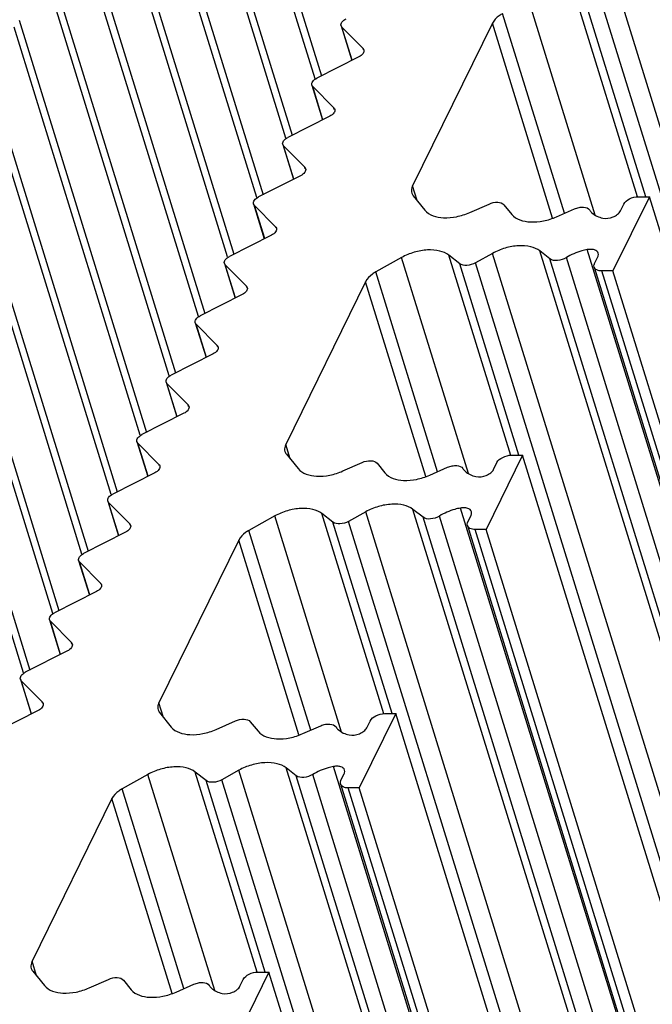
# Model space of a CAD drawing. Header units: millimetres. Extents: x 0 to 594, y 0 to 420.
# Tile 77 of 104: x 332 to 344, y 125 to 144. Entities that reach past the tile are written whole.
import ezdxf

# ---------------------------------------------------------------- set-up
doc = ezdxf.new("R2010")
doc.units = ezdxf.units.MM
doc.header["$LTSCALE"] = 32.67
doc.layers.get('0').update_dxf_attribs({"linetype": 'CONTINUOUS'})

msp = doc.modelspace()

# ---------------------------------------------------------------- linework, layer by layer
at = {"color": 7, "linetype": 'CONTINUOUS'}
for p, q in [((335.17583, 150.67114), (337.57493, 142.90763)), ((334.62675, 149.55225), (337.02589, 141.78864)), ((334.07768, 148.43335), (336.47681, 140.66974)), ((333.5286, 147.31445), (335.92774, 139.55084)), ((332.97952, 146.19555), (335.37866, 138.43194)), ((332.43045, 145.07665), (334.82959, 137.31305)), ((331.88137, 143.95776), (334.28051, 136.19415)), ((340.79563, 143.89755), (339.29254, 140.83456)), ((337.94602, 143.85147), (338.14792, 143.19812)), ((337.96194, 143.82549), (338.35954, 143.42428)), ((338.28189, 143.26605), (337.49052, 142.86483)), ((331.3323, 142.83886), (333.73143, 135.07525)), ((337.39695, 142.73257), (337.59887, 142.07913)), ((337.41287, 142.7066), (337.81054, 142.30531)), ((337.73289, 142.14708), (336.94137, 141.74579)), ((330.78315, 141.71982), (333.18226, 133.9563)), ((336.8478, 141.61353), (337.0497, 140.96018)), ((336.86372, 141.58755), (337.26132, 141.18634)), ((337.18367, 141.02811), (336.39229, 140.62689)), ((330.23408, 140.60092), (332.63318, 132.8374)), ((339.3047, 140.65036), (339.52362, 140.37869)), ((343.75245, 140.63176), (343.0661, 139.23314)), ((343.54521, 140.63176), (343.75245, 140.63176)), ((365.53842, 70.13234), (343.75245, 140.63176)), ((336.29873, 140.49463), (336.50062, 139.84129)), ((336.31464, 140.46866), (336.71225, 140.06744)), ((340.36899, 140.33357), (340.73236, 140.49459)), ((341.01415, 140.47955), (341.15923, 140.29952)), ((342.0046, 140.2544), (342.34047, 140.40323)), ((343.20641, 140.36367), (343.26934, 140.4919)), ((336.6346, 139.90921), (335.84322, 139.50799)), ((329.685, 139.48202), (332.08411, 131.71851)), ((339.08566, 139.48622), (338.6001, 139.21454)), ((340.18064, 139.37031), (339.97531, 139.53134)), ((340.79897, 139.56539), (340.47719, 139.38535)), ((341.87841, 139.46167), (341.68862, 139.61051)), ((342.72026, 139.373), (342.78319, 139.50124)), ((335.74965, 139.37573), (335.95155, 138.72239)), ((335.76557, 139.34976), (336.16317, 138.94855)), ((342.71253, 139.30657), (364.4985, 68.80715)), ((343.0661, 139.23314), (342.85887, 139.23314)), ((364.85207, 68.73372), (343.0661, 139.23314)), ((338.40715, 139.03034), (336.90406, 135.96736)), ((336.08552, 138.79031), (335.29414, 138.3891)), ((335.20058, 138.25683), (335.40247, 137.60349)), ((335.21649, 138.23086), (335.6141, 137.82965)), ((335.53645, 137.67141), (334.74507, 137.2702)), ((334.6515, 137.13794), (334.8534, 136.48459)), ((334.66742, 137.11196), (335.06502, 136.71075)), ((334.98737, 136.55251), (334.19599, 136.1513)), ((334.10242, 136.01904), (334.30432, 135.36569)), ((334.11834, 135.99307), (334.51595, 135.59185)), ((336.91622, 135.78316), (337.13514, 135.51148)), ((341.36397, 135.76456), (340.67763, 134.36594)), ((341.15673, 135.76456), (341.36397, 135.76456)), ((363.14994, 65.26514), (341.36397, 135.76456)), ((337.98052, 135.46636), (338.34388, 135.62739)), ((338.62567, 135.61235), (338.77075, 135.43231)), ((340.81793, 135.49646), (340.88086, 135.6247)), ((334.4383, 135.43362), (333.64692, 135.0324)), ((339.61612, 135.38719), (339.95199, 135.53603)), ((333.55335, 134.90014), (333.75525, 134.2468)), ((333.56927, 134.87417), (333.96687, 134.47295)), ((337.79216, 134.50311), (337.58684, 134.66413)), ((338.41049, 134.69818), (338.08872, 134.51815)), ((339.48994, 134.59446), (339.30015, 134.7433)), ((340.33178, 134.5058), (340.39471, 134.63403)), ((336.69718, 134.61901), (336.21162, 134.34734)), ((340.32405, 134.43937), (362.11002, 63.93994)), ((333.88922, 134.31472), (333.09784, 133.9135)), ((340.67763, 134.36594), (340.47039, 134.36594)), ((362.4636, 63.86651), (340.67763, 134.36594)), ((336.01868, 134.16313), (334.51558, 131.10015)), ((333.00427, 133.78124), (333.20617, 133.1279)), ((333.02019, 133.75527), (333.4178, 133.35406)), ((333.34015, 133.19582), (332.54877, 132.79461)), ((332.4552, 132.66234), (332.6571, 132.009)), ((332.47112, 132.63637), (332.86872, 132.23516)), ((332.79107, 132.07692), (331.99969, 131.67571)), ((331.90612, 131.54345), (332.10802, 130.8901)), ((331.92204, 131.51747), (332.31965, 131.11626)), ((332.24199, 130.95802), (331.45062, 130.55681)), ((334.52774, 130.91595), (334.74666, 130.64428)), ((335.59204, 130.59916), (335.9554, 130.76018)), ((336.23719, 130.74514), (336.38227, 130.5651)), ((338.97549, 130.89735), (338.28915, 129.49873)), ((338.42945, 130.62925), (338.49238, 130.75749)), ((338.76825, 130.89735), (338.97549, 130.89735)), ((360.76146, 60.39793), (338.97549, 130.89735)), ((337.22764, 130.51998), (337.56351, 130.66882)), ((336.02201, 129.83098), (335.70024, 129.65094)), ((337.10146, 129.72726), (336.91167, 129.8761)), ((334.3087, 129.75181), (333.82314, 129.48013)), ((335.40369, 129.6359), (335.19836, 129.79693)), ((337.94331, 129.63859), (338.00624, 129.76683)), ((337.93558, 129.57216), (359.72154, 59.07274)), ((338.28915, 129.49873), (338.08191, 129.49873)), ((360.07512, 58.99931), (338.28915, 129.49873)), ((333.6302, 129.29593), (332.12711, 126.23295)), ((332.13927, 126.04874), (332.35818, 125.77707)), ((336.58702, 126.03015), (335.90067, 124.63152)), ((336.37978, 126.03015), (336.58702, 126.03015)), ((358.37298, 55.53072), (336.58702, 126.03015)), ((333.20356, 125.73195), (333.56692, 125.89297)), ((333.84871, 125.87793), (333.99379, 125.6979)), ((334.83917, 125.65278), (335.17503, 125.80162)), ((336.04097, 125.76205), (336.1039, 125.89028))]:
    msp.add_line(p, q, dxfattribs=at)
at = {"color": 9, "linetype": 'CONTINUOUS'}
for p, q in [((337.45693, 142.85445), (335.08226, 150.53888)), ((336.90788, 141.73544), (334.53318, 149.41998)), ((336.35881, 140.61654), (333.98411, 148.30109)), ((335.80973, 139.49765), (333.43503, 147.18219)), ((335.26066, 138.37875), (332.88596, 146.06329)), ((334.71158, 137.25985), (332.33688, 144.94439)), ((342.73182, 140.28355), (341.47414, 144.35342)), ((343.52933, 140.62686), (342.36379, 144.39854)), ((364.97341, 73.93317), (343.18745, 144.4326)), ((342.15124, 140.31938), (340.98858, 144.08175)), ((343.68338, 140.63176), (342.56912, 144.23752)), ((364.65164, 73.75314), (342.86567, 144.25256)), ((341.9287, 140.23094), (340.79563, 143.89755)), ((334.16251, 136.14095), (331.7878, 143.82549)), ((338.15474, 143.20158), (337.96194, 143.82549)), ((338.36826, 143.39608), (338.35954, 143.42428)), ((333.61343, 135.02205), (331.23873, 142.7066)), ((337.6057, 142.08259), (337.41287, 142.7066)), ((337.81925, 142.27711), (337.81054, 142.30531)), ((333.06425, 133.90312), (330.68958, 141.58755)), ((337.05652, 140.96364), (336.86372, 141.58755)), ((337.27004, 141.15814), (337.26132, 141.18634)), ((339.3773, 140.56026), (339.29254, 140.83456)), ((332.51518, 132.78423), (330.14051, 140.46866)), ((336.50745, 139.84475), (336.31464, 140.46866)), ((336.72096, 140.03924), (336.71225, 140.06744)), ((364.36858, 69.13587), (342.58261, 139.63529)), ((340.34334, 135.41635), (339.08566, 139.48622)), ((341.14085, 135.75965), (339.97532, 139.53134)), ((362.58494, 69.06597), (340.79897, 139.56539)), ((363.47459, 69.11109), (341.68863, 139.61051)), ((363.66438, 68.96225), (341.87841, 139.46167)), ((363.97478, 68.98547), (342.18881, 139.48489)), ((331.9661, 131.66533), (329.59143, 139.34976)), ((335.95837, 138.72585), (335.76557, 139.34976)), ((341.2949, 135.76456), (340.18064, 139.37031)), ((362.26316, 68.88593), (340.47719, 139.38535)), ((339.76276, 135.45217), (338.6001, 139.21454)), ((364.64484, 68.73372), (342.85887, 139.23314)), ((336.17189, 138.92034), (336.16317, 138.94855)), ((339.54022, 135.36374), (338.40715, 139.03034)), ((335.4093, 137.60695), (335.21649, 138.23086)), ((335.62281, 137.80145), (335.6141, 137.82965)), ((334.86022, 136.48805), (334.66742, 137.11196)), ((335.07374, 136.68255), (335.06502, 136.71075)), ((334.31115, 135.36915), (334.11834, 135.99307)), ((336.98883, 135.69305), (336.90406, 135.96736)), ((334.52466, 135.56365), (334.51595, 135.59185)), ((333.76207, 134.25026), (333.56927, 134.87417)), ((338.75238, 130.89244), (337.58684, 134.66413)), ((360.19646, 64.19876), (338.41049, 134.69818)), ((361.08612, 64.24388), (339.30015, 134.7433)), ((361.9801, 64.26866), (340.19413, 134.76808)), ((333.97559, 134.44475), (333.96687, 134.47295)), ((337.95487, 130.54914), (336.69718, 134.61901)), ((338.90643, 130.89735), (337.79216, 134.50311)), ((359.87468, 64.01873), (338.08872, 134.51815)), ((361.2759, 64.09504), (339.48994, 134.59446)), ((361.5863, 64.11827), (339.80033, 134.61769)), ((337.37428, 130.58497), (336.21162, 134.34734)), ((362.25636, 63.86651), (340.47039, 134.36594)), ((337.15174, 130.49653), (336.01868, 134.16313)), ((333.213, 133.13136), (333.02019, 133.75527)), ((333.42651, 133.32585), (333.4178, 133.35406)), ((332.66392, 132.01246), (332.47112, 132.63637)), ((332.87744, 132.20696), (332.86872, 132.23516)), ((332.11484, 130.89356), (331.92204, 131.51747)), ((332.32836, 131.08806), (332.31965, 131.11626)), ((334.60035, 130.82585), (334.51558, 131.10015)), ((357.80798, 59.33156), (336.02201, 129.83098)), ((358.69764, 59.37667), (336.91167, 129.8761)), ((359.59162, 59.40145), (337.80565, 129.90088)), ((335.56639, 125.68193), (334.3087, 129.75181)), ((336.3639, 126.02524), (335.19836, 129.79692)), ((336.51795, 126.03015), (335.40369, 129.6359)), ((357.48621, 59.15152), (335.70024, 129.65094)), ((358.88743, 59.22784), (337.10146, 129.72726)), ((359.19782, 59.25106), (337.41186, 129.75048)), ((334.98581, 125.71776), (333.82315, 129.48013)), ((359.86788, 58.99931), (338.08191, 129.49873)), ((334.76326, 125.62932), (333.6302, 129.29593)), ((332.21187, 125.95864), (332.1271, 126.23295))]:
    msp.add_line(p, q, dxfattribs=at)
at = {"color": 7, "linetype": 'CONTINUOUS'}
for points, knots in [([(340.98858, 144.08175), (340.96662, 144.06946), (340.89126, 144.02171), (340.82401, 143.95537), (340.79563, 143.89755)], [0, 0, 0, 0, 0.28095209, 1, 1, 1, 1]), ([(337.94611, 143.8515), (337.9391, 143.87414), (337.96086, 143.93664), (338.00988, 143.96866), (338.03959, 143.98373)], [0, 0, 0, 0, 0.4157477, 1, 1, 1, 1]), ([(338.37538, 143.39828), (338.38239, 143.37563), (338.36062, 143.31313), (338.31161, 143.28111), (338.28189, 143.26605)], [0, 0, 0, 0, 0.4157477, 1, 1, 1, 1]), ([(337.39703, 142.7326), (337.39002, 142.75525), (337.41179, 142.81774), (337.4608, 142.84977), (337.49052, 142.86483)], [0, 0, 0, 0, 0.4157477, 1, 1, 1, 1]), ([(337.82637, 142.27931), (337.83338, 142.25666), (337.81162, 142.19417), (337.76261, 142.16214), (337.73289, 142.14708)], [0, 0, 0, 0, 0.4157477, 1, 1, 1, 1]), ([(336.84789, 141.61356), (336.84088, 141.6362), (336.86264, 141.6987), (336.91165, 141.73073), (336.94137, 141.74579)], [0, 0, 0, 0, 0.4157477, 1, 1, 1, 1]), ([(337.27716, 141.16034), (337.28416, 141.13769), (337.2624, 141.0752), (337.21339, 141.04317), (337.18367, 141.02811)], [0, 0, 0, 0, 0.4157477, 1, 1, 1, 1]), ([(339.29254, 140.83456), (339.28708, 140.82345), (339.26994, 140.78175), (339.26738, 140.73303), (339.27708, 140.7017)], [0, 0, 0, 0, 0.27406003, 1, 1, 1, 1]), ([(336.29881, 140.49466), (336.2918, 140.51731), (336.31357, 140.5798), (336.36258, 140.61183), (336.39229, 140.62689)], [0, 0, 0, 0, 0.4157477, 1, 1, 1, 1]), ([(343.26934, 140.4919), (343.29098, 140.53599), (343.38257, 140.60515), (343.48801, 140.63176), (343.54521, 140.63176)], [0, 0, 0, 0, 0.4619649, 1, 1, 1, 1]), ([(339.52362, 140.37869), (339.6027, 140.28055), (339.83601, 140.21991), (340.12546, 140.2477), (340.28987, 140.2985), (340.36899, 140.33357)], [0, 0, 0, 0, 0.4268455, 0.70688009, 1, 1, 1, 1]), ([(340.73236, 140.49459), (340.7836, 140.5173), (340.87967, 140.5403), (340.98779, 140.51226), (341.01415, 140.47955)], [0, 0, 0, 0, 0.57156399, 1, 1, 1, 1]), ([(342.34047, 140.40323), (342.3681, 140.41548), (342.42559, 140.43277), (342.52466, 140.44126), (342.60565, 140.41614), (342.62807, 140.38001)], [0, 0, 0, 0, 0.29805012, 0.58074626, 1, 1, 1, 1]), ([(342.62807, 140.38001), (342.63945, 140.36168), (342.7027, 140.28569), (342.79994, 140.24618), (342.87426, 140.22962)], [0, 0, 0, 0, 0.2207658, 1, 1, 1, 1]), ([(341.15923, 140.29952), (341.2383, 140.20138), (341.47161, 140.14074), (341.76106, 140.16853), (341.92547, 140.21933), (342.0046, 140.2544)], [0, 0, 0, 0, 0.42684585, 0.70688049, 1, 1, 1, 1]), ([(342.87426, 140.22962), (342.93771, 140.21548), (343.04218, 140.23247), (343.15163, 140.29338), (343.19438, 140.33916), (343.20641, 140.36367)], [0, 0, 0, 0, 0.51896423, 0.78207426, 1, 1, 1, 1]), ([(336.72808, 140.04144), (336.73509, 140.01879), (336.71333, 139.9563), (336.66431, 139.92427), (336.6346, 139.90921)], [0, 0, 0, 0, 0.4157477, 1, 1, 1, 1]), ([(339.97531, 139.53134), (339.92597, 139.57003), (339.79215, 139.62371), (339.56608, 139.63752), (339.3204, 139.59344), (339.16052, 139.5281), (339.08566, 139.48622)], [0, 0, 0, 0, 0.20211342, 0.44858399, 0.7234901, 1, 1, 1, 1]), ([(341.68862, 139.61051), (341.63928, 139.6492), (341.50546, 139.70288), (341.27939, 139.71669), (341.03371, 139.67261), (340.87383, 139.60728), (340.79897, 139.56539)], [0, 0, 0, 0, 0.20211327, 0.44858369, 0.72348986, 1, 1, 1, 1]), ([(342.58261, 139.63529), (342.54754, 139.62888), (342.4102, 139.59696), (342.27815, 139.54066), (342.18881, 139.48489)], [0, 0, 0, 0, 0.25291069, 1, 1, 1, 1]), ([(342.7908, 139.56763), (342.78163, 139.59815), (342.7288, 139.63415), (342.65266, 139.64299), (342.60638, 139.63964), (342.58261, 139.63529)], [0, 0, 0, 0, 0.41062638, 0.68853218, 1, 1, 1, 1]), ([(335.74974, 139.37576), (335.74273, 139.39841), (335.76449, 139.4609), (335.8135, 139.49293), (335.84322, 139.50799)], [0, 0, 0, 0, 0.4157477, 1, 1, 1, 1]), ([(342.18881, 139.48489), (342.13852, 139.4535), (342.03475, 139.41896), (341.9164, 139.43188), (341.87841, 139.46167)], [0, 0, 0, 0, 0.55115231, 1, 1, 1, 1]), ([(342.78319, 139.50124), (342.78589, 139.50674), (342.79436, 139.52762), (342.79554, 139.55189), (342.7908, 139.56763)], [0, 0, 0, 0, 0.27142892, 1, 1, 1, 1]), ([(340.47719, 139.38535), (340.42774, 139.35768), (340.32832, 139.32749), (340.21661, 139.34211), (340.18064, 139.37031)], [0, 0, 0, 0, 0.55351447, 1, 1, 1, 1]), ([(342.71255, 139.30658), (342.70777, 139.3223), (342.70906, 139.34661), (342.71755, 139.36749), (342.72026, 139.373)], [0, 0, 0, 0, 0.72780144, 1, 1, 1, 1]), ([(342.85887, 139.23314), (342.82604, 139.23314), (342.76743, 139.23984), (342.71965, 139.28322), (342.71255, 139.30658)], [0, 0, 0, 0, 0.573494, 1, 1, 1, 1]), ([(338.6001, 139.21454), (338.57814, 139.20225), (338.50278, 139.1545), (338.43553, 139.08816), (338.40715, 139.03034)], [0, 0, 0, 0, 0.28095209, 1, 1, 1, 1]), ([(336.17901, 138.92254), (336.18601, 138.8999), (336.16425, 138.8374), (336.11524, 138.80538), (336.08552, 138.79031)], [0, 0, 0, 0, 0.4157477, 1, 1, 1, 1]), ([(335.20066, 138.25686), (335.19365, 138.27951), (335.21541, 138.34201), (335.26443, 138.37403), (335.29414, 138.3891)], [0, 0, 0, 0, 0.4157477, 1, 1, 1, 1]), ([(335.62993, 137.80365), (335.63694, 137.781), (335.61518, 137.7185), (335.56616, 137.68648), (335.53645, 137.67141)], [0, 0, 0, 0, 0.4157477, 1, 1, 1, 1]), ([(334.65158, 137.13796), (334.64458, 137.16061), (334.66634, 137.22311), (334.71535, 137.25513), (334.74507, 137.2702)], [0, 0, 0, 0, 0.4157477, 1, 1, 1, 1]), ([(335.08086, 136.68475), (335.08786, 136.6621), (335.0661, 136.5996), (335.01709, 136.56758), (334.98737, 136.55251)], [0, 0, 0, 0, 0.4157477, 1, 1, 1, 1]), ([(334.10251, 136.01907), (334.0955, 136.04171), (334.11726, 136.10421), (334.16628, 136.13624), (334.19599, 136.1513)], [0, 0, 0, 0, 0.4157477, 1, 1, 1, 1]), ([(336.90406, 135.96736), (336.89861, 135.95624), (336.88146, 135.91454), (336.8789, 135.86582), (336.8886, 135.8345)], [0, 0, 0, 0, 0.27406003, 1, 1, 1, 1]), ([(340.88086, 135.6247), (340.9025, 135.66879), (340.99409, 135.73795), (341.09953, 135.76456), (341.15673, 135.76456)], [0, 0, 0, 0, 0.4619649, 1, 1, 1, 1]), ([(334.53178, 135.56585), (334.53879, 135.5432), (334.51703, 135.48071), (334.46801, 135.44868), (334.4383, 135.43362)], [0, 0, 0, 0, 0.4157477, 1, 1, 1, 1]), ([(338.34388, 135.62739), (338.39512, 135.65009), (338.49119, 135.67309), (338.59931, 135.64506), (338.62567, 135.61235)], [0, 0, 0, 0, 0.57156399, 1, 1, 1, 1]), ([(339.95199, 135.53603), (339.97963, 135.54828), (340.03711, 135.56557), (340.13619, 135.57405), (340.21717, 135.54894), (340.23959, 135.51281)], [0, 0, 0, 0, 0.29805012, 0.58074626, 1, 1, 1, 1]), ([(337.13514, 135.51148), (337.21422, 135.41335), (337.44753, 135.35271), (337.73698, 135.3805), (337.90139, 135.4313), (337.98052, 135.46636)], [0, 0, 0, 0, 0.4268455, 0.70688009, 1, 1, 1, 1]), ([(338.77075, 135.43231), (338.84983, 135.33417), (339.08314, 135.27354), (339.37259, 135.30133), (339.537, 135.35213), (339.61612, 135.38719)], [0, 0, 0, 0, 0.42684585, 0.70688049, 1, 1, 1, 1]), ([(340.23959, 135.51281), (340.25097, 135.49448), (340.31422, 135.41849), (340.41147, 135.37897), (340.48578, 135.36241)], [0, 0, 0, 0, 0.2207658, 1, 1, 1, 1]), ([(340.48578, 135.36241), (340.54923, 135.34827), (340.6537, 135.36526), (340.76315, 135.42618), (340.8059, 135.47195), (340.81793, 135.49646)], [0, 0, 0, 0, 0.51896423, 0.78207426, 1, 1, 1, 1]), ([(333.55343, 134.90017), (333.54643, 134.92282), (333.56819, 134.98531), (333.6172, 135.01734), (333.64692, 135.0324)], [0, 0, 0, 0, 0.4157477, 1, 1, 1, 1]), ([(339.30015, 134.7433), (339.25081, 134.782), (339.11698, 134.83567), (338.89091, 134.84948), (338.64523, 134.8054), (338.48535, 134.74007), (338.41049, 134.69818)], [0, 0, 0, 0, 0.20211327, 0.44858369, 0.72348986, 1, 1, 1, 1]), ([(337.58684, 134.66413), (337.5375, 134.70283), (337.40367, 134.7565), (337.1776, 134.77031), (336.93192, 134.72623), (336.77204, 134.6609), (336.69718, 134.61901)], [0, 0, 0, 0, 0.20211342, 0.44858399, 0.7234901, 1, 1, 1, 1]), ([(340.19413, 134.76808), (340.15906, 134.76167), (340.02173, 134.72976), (339.88967, 134.67345), (339.80033, 134.61769)], [0, 0, 0, 0, 0.25291069, 1, 1, 1, 1]), ([(340.40233, 134.70043), (340.39316, 134.73094), (340.34032, 134.76695), (340.26418, 134.77578), (340.2179, 134.77243), (340.19413, 134.76808)], [0, 0, 0, 0, 0.41062638, 0.68853218, 1, 1, 1, 1]), ([(340.39471, 134.63403), (340.39741, 134.63953), (340.40588, 134.66042), (340.40706, 134.68468), (340.40233, 134.70043)], [0, 0, 0, 0, 0.27142892, 1, 1, 1, 1]), ([(333.9827, 134.44695), (333.98971, 134.4243), (333.96795, 134.36181), (333.91894, 134.32978), (333.88922, 134.31472)], [0, 0, 0, 0, 0.4157477, 1, 1, 1, 1]), ([(338.08872, 134.51815), (338.03926, 134.49048), (337.93984, 134.46029), (337.82813, 134.4749), (337.79216, 134.50311)], [0, 0, 0, 0, 0.55351447, 1, 1, 1, 1]), ([(339.80033, 134.61769), (339.75005, 134.5863), (339.64627, 134.55176), (339.52792, 134.56467), (339.48994, 134.59446)], [0, 0, 0, 0, 0.55115231, 1, 1, 1, 1]), ([(340.32407, 134.43937), (340.31929, 134.45509), (340.32058, 134.4794), (340.32908, 134.50028), (340.33178, 134.5058)], [0, 0, 0, 0, 0.72780144, 1, 1, 1, 1]), ([(340.47039, 134.36594), (340.43756, 134.36594), (340.37895, 134.37264), (340.33117, 134.41601), (340.32407, 134.43937)], [0, 0, 0, 0, 0.573494, 1, 1, 1, 1]), ([(336.21162, 134.34734), (336.18966, 134.33505), (336.11431, 134.2873), (336.04705, 134.22096), (336.01868, 134.16313)], [0, 0, 0, 0, 0.28095209, 1, 1, 1, 1]), ([(333.00436, 133.78127), (332.99735, 133.80392), (333.01911, 133.86641), (333.06813, 133.89844), (333.09784, 133.9135)], [0, 0, 0, 0, 0.4157477, 1, 1, 1, 1]), ([(333.43363, 133.32805), (333.44064, 133.30541), (333.41887, 133.24291), (333.36986, 133.21089), (333.34015, 133.19582)], [0, 0, 0, 0, 0.4157477, 1, 1, 1, 1]), ([(332.45528, 132.66237), (332.44828, 132.68502), (332.47004, 132.74752), (332.51905, 132.77954), (332.54877, 132.79461)], [0, 0, 0, 0, 0.4157477, 1, 1, 1, 1]), ([(332.88455, 132.20916), (332.89156, 132.18651), (332.8698, 132.12401), (332.82079, 132.09199), (332.79107, 132.07692)], [0, 0, 0, 0, 0.4157477, 1, 1, 1, 1]), ([(331.90621, 131.54347), (331.8992, 131.56612), (331.92096, 131.62862), (331.96998, 131.66064), (331.99969, 131.67571)], [0, 0, 0, 0, 0.4157477, 1, 1, 1, 1]), ([(334.51558, 131.10015), (334.51013, 131.08904), (334.49298, 131.04734), (334.49043, 130.99862), (334.50012, 130.96729)], [0, 0, 0, 0, 0.27406003, 1, 1, 1, 1]), ([(332.33548, 131.09026), (332.34249, 131.06761), (332.32072, 131.00511), (332.27171, 130.97309), (332.24199, 130.95802)], [0, 0, 0, 0, 0.41574767, 1, 1, 1, 1]), ([(335.9554, 130.76018), (336.00664, 130.78289), (336.10271, 130.80588), (336.21083, 130.77785), (336.23719, 130.74514)], [0, 0, 0, 0, 0.57156399, 1, 1, 1, 1]), ([(338.49238, 130.75749), (338.51402, 130.80158), (338.60561, 130.87074), (338.71105, 130.89735), (338.76825, 130.89735)], [0, 0, 0, 0, 0.4619649, 1, 1, 1, 1]), ([(334.74666, 130.64428), (334.82574, 130.54614), (335.05905, 130.4855), (335.3485, 130.51329), (335.51291, 130.56409), (335.59204, 130.59916)], [0, 0, 0, 0, 0.4268455, 0.70688009, 1, 1, 1, 1]), ([(336.38227, 130.5651), (336.46135, 130.46697), (336.69466, 130.40633), (336.98411, 130.43412), (337.14852, 130.48492), (337.22764, 130.51998)], [0, 0, 0, 0, 0.42684585, 0.70688049, 1, 1, 1, 1]), ([(337.56351, 130.66882), (337.59115, 130.68107), (337.64864, 130.69836), (337.74771, 130.70684), (337.82869, 130.68173), (337.85112, 130.6456)], [0, 0, 0, 0, 0.29805012, 0.58074626, 1, 1, 1, 1]), ([(337.85112, 130.6456), (337.86249, 130.62727), (337.92575, 130.55128), (338.02299, 130.51177), (338.09731, 130.4952)], [0, 0, 0, 0, 0.2207658, 1, 1, 1, 1]), ([(338.09731, 130.4952), (338.16076, 130.48106), (338.26523, 130.49806), (338.37467, 130.55897), (338.41743, 130.60475), (338.42945, 130.62925)], [0, 0, 0, 0, 0.51896423, 0.78207426, 1, 1, 1, 1]), ([(335.19836, 129.79693), (335.14902, 129.83562), (335.01519, 129.88929), (334.78912, 129.9031), (334.54344, 129.85903), (334.38357, 129.79369), (334.3087, 129.75181)], [0, 0, 0, 0, 0.20211342, 0.44858399, 0.7234901, 1, 1, 1, 1]), ([(336.91167, 129.8761), (336.86233, 129.91479), (336.7285, 129.96847), (336.50243, 129.98228), (336.25675, 129.9382), (336.09687, 129.87286), (336.02201, 129.83098)], [0, 0, 0, 0, 0.20211327, 0.44858369, 0.72348986, 1, 1, 1, 1]), ([(337.80565, 129.90088), (337.77058, 129.89446), (337.63325, 129.86255), (337.50119, 129.80624), (337.41186, 129.75048)], [0, 0, 0, 0, 0.25291069, 1, 1, 1, 1]), ([(338.01385, 129.83322), (338.00468, 129.86374), (337.95184, 129.89974), (337.8757, 129.90858), (337.82942, 129.90522), (337.80565, 129.90088)], [0, 0, 0, 0, 0.41062638, 0.68853218, 1, 1, 1, 1]), ([(338.00624, 129.76683), (338.00893, 129.77233), (338.01741, 129.79321), (338.01858, 129.81748), (338.01385, 129.83322)], [0, 0, 0, 0, 0.27142892, 1, 1, 1, 1]), ([(335.70024, 129.65094), (335.65078, 129.62327), (335.55136, 129.59308), (335.43966, 129.60769), (335.40369, 129.6359)], [0, 0, 0, 0, 0.55351447, 1, 1, 1, 1]), ([(337.41186, 129.75048), (337.36157, 129.71909), (337.25779, 129.68455), (337.13945, 129.69747), (337.10146, 129.72726)], [0, 0, 0, 0, 0.55115231, 1, 1, 1, 1]), ([(337.93559, 129.57217), (337.93081, 129.58789), (337.9321, 129.6122), (337.9406, 129.63307), (337.94331, 129.63859)], [0, 0, 0, 0, 0.72780144, 1, 1, 1, 1]), ([(333.82314, 129.48013), (333.80118, 129.46784), (333.72583, 129.42009), (333.65857, 129.35375), (333.6302, 129.29593)], [0, 0, 0, 0, 0.28095209, 1, 1, 1, 1]), ([(338.08191, 129.49873), (338.04908, 129.49873), (337.99047, 129.50543), (337.94269, 129.5488), (337.93559, 129.57217)], [0, 0, 0, 0, 0.573494, 1, 1, 1, 1]), ([(332.12711, 126.23295), (332.12165, 126.22183), (332.10451, 126.18013), (332.10195, 126.13141), (332.11164, 126.10009)], [0, 0, 0, 0, 0.27406003, 1, 1, 1, 1]), ([(333.56692, 125.89297), (333.61816, 125.91568), (333.71424, 125.93868), (333.82235, 125.91065), (333.84871, 125.87793)], [0, 0, 0, 0, 0.57156399, 1, 1, 1, 1]), ([(336.1039, 125.89028), (336.12554, 125.93438), (336.21713, 126.00353), (336.32257, 126.03015), (336.37978, 126.03015)], [0, 0, 0, 0, 0.4619649, 1, 1, 1, 1]), ([(332.35818, 125.77707), (332.43726, 125.67894), (332.67057, 125.6183), (332.96002, 125.64609), (333.12443, 125.69689), (333.20356, 125.73195)], [0, 0, 0, 0, 0.4268455, 0.70688009, 1, 1, 1, 1]), ([(335.17503, 125.80162), (335.20267, 125.81386), (335.26016, 125.83116), (335.35923, 125.83964), (335.44022, 125.81452), (335.46264, 125.77839)], [0, 0, 0, 0, 0.29805012, 0.58074626, 1, 1, 1, 1]), ([(335.46264, 125.77839), (335.47401, 125.76006), (335.53727, 125.68408), (335.63451, 125.64456), (335.70883, 125.628)], [0, 0, 0, 0, 0.2207658, 1, 1, 1, 1]), ([(335.70883, 125.628), (335.77228, 125.61386), (335.87675, 125.63085), (335.98619, 125.69176), (336.02895, 125.73754), (336.04097, 125.76205)], [0, 0, 0, 0, 0.51896423, 0.78207426, 1, 1, 1, 1]), ([(333.99379, 125.6979), (334.07287, 125.59976), (334.30618, 125.53912), (334.59563, 125.56691), (334.76004, 125.61771), (334.83917, 125.65278)], [0, 0, 0, 0, 0.42684585, 0.70688049, 1, 1, 1, 1])]:
    msp.add_open_spline(points, degree=3, knots=knots, dxfattribs=at)
for points in [[(337.96194, 143.82549), (337.9548, 143.8327), (337.94911, 143.8418), (337.94611, 143.8515)], [(338.35954, 143.42428), (338.36669, 143.41707), (338.37238, 143.40797), (338.37538, 143.39828)], [(337.41287, 142.7066), (337.40572, 142.7138), (337.40003, 142.7229), (337.39703, 142.7326)], [(337.81054, 142.30531), (337.81768, 142.2981), (337.82337, 142.289), (337.82637, 142.27931)], [(336.86372, 141.58755), (336.85658, 141.59476), (336.85089, 141.60386), (336.84789, 141.61356)], [(337.26132, 141.18634), (337.26847, 141.17913), (337.27416, 141.17003), (337.27716, 141.16034)], [(339.27708, 140.7017), (339.28282, 140.68314), (339.29251, 140.66549), (339.3047, 140.65036)], [(336.31464, 140.46866), (336.3075, 140.47586), (336.30181, 140.48496), (336.29881, 140.49466)], [(336.71225, 140.06744), (336.71939, 140.06024), (336.72508, 140.05114), (336.72808, 140.04144)], [(335.76557, 139.34976), (335.75843, 139.35697), (335.75273, 139.36607), (335.74974, 139.37576)], [(336.16317, 138.94855), (336.17032, 138.94134), (336.17601, 138.93224), (336.17901, 138.92254)], [(335.21649, 138.23086), (335.20935, 138.23807), (335.20366, 138.24717), (335.20066, 138.25686)], [(335.6141, 137.82965), (335.62124, 137.82244), (335.62693, 137.81334), (335.62993, 137.80365)], [(334.66742, 137.11196), (334.66028, 137.11917), (334.65458, 137.12827), (334.65158, 137.13796)], [(335.06502, 136.71075), (335.07216, 136.70354), (335.07786, 136.69444), (335.08086, 136.68475)], [(334.11834, 135.99307), (334.1112, 136.00027), (334.10551, 136.00937), (334.10251, 136.01907)], [(336.8886, 135.8345), (336.89435, 135.81593), (336.90403, 135.79829), (336.91622, 135.78316)], [(334.51595, 135.59185), (334.52309, 135.58464), (334.52878, 135.57554), (334.53178, 135.56585)], [(333.56927, 134.87417), (333.56212, 134.88137), (333.55643, 134.89047), (333.55343, 134.90017)], [(333.96687, 134.47295), (333.97401, 134.46575), (333.97971, 134.45665), (333.9827, 134.44695)], [(333.02019, 133.75527), (333.01305, 133.76248), (333.00736, 133.77158), (333.00436, 133.78127)], [(333.4178, 133.35406), (333.42494, 133.34685), (333.43063, 133.33775), (333.43363, 133.32805)], [(332.47112, 132.63637), (332.46397, 132.64358), (332.45828, 132.65268), (332.45528, 132.66237)], [(332.86872, 132.23516), (332.87586, 132.22795), (332.88155, 132.21885), (332.88455, 132.20916)], [(331.92204, 131.51747), (331.9149, 131.52468), (331.90921, 131.53378), (331.90621, 131.54347)], [(332.31965, 131.11626), (332.32679, 131.10905), (332.33248, 131.09995), (332.33548, 131.09026)], [(334.50012, 130.96729), (334.50587, 130.94873), (334.51555, 130.93108), (334.52774, 130.91595)], [(332.11164, 126.10009), (332.11739, 126.08152), (332.12707, 126.06388), (332.13927, 126.04874)]]:
    msp.add_open_spline(points, degree=3, dxfattribs=at)

doc.saveas('drawing.dxf')
